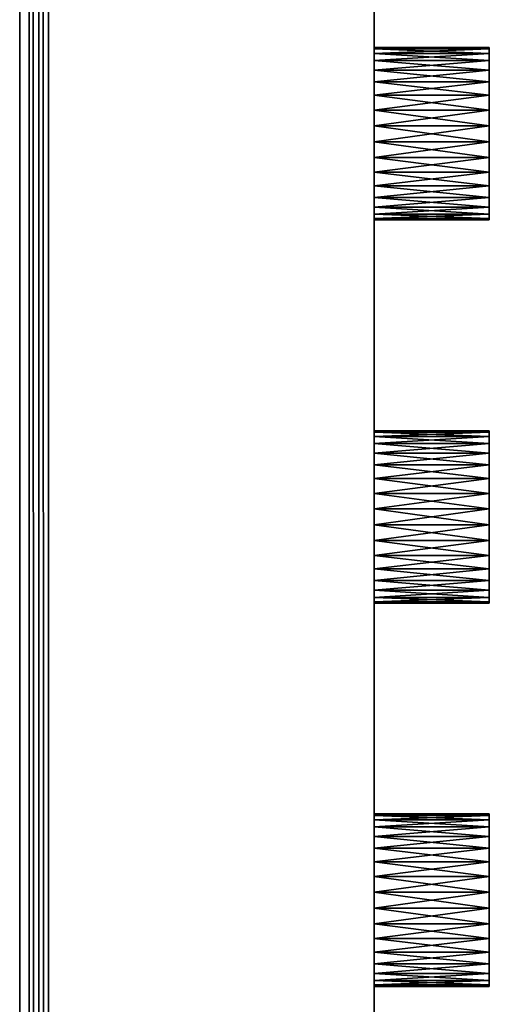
# Model space of a CAD drawing. Extents: x -300 to 306, y -600 to 600.
# Tile 19 of 33: x 282 to 306, y 5 to 56. Entities that reach past the tile are written whole.
import ezdxf

# ---------------------------------------------------------------- set-up
doc = ezdxf.new("R2010")
doc.units = 0
doc.header["$MEASUREMENT"] = 0

msp = doc.modelspace()

# ---------------------------------------------------------------- linework, layer by layer
for points in [[(282.5, -600, -30), (282, 506, -30), (282.5, 600, -30)], [(283, 599.5, 29.5), (282.5, 600, 30), (283, -599.5, 29.5)], [(283, -599.5, 29.5), (282.5, 600, 30), (282.5, -600, 30)], [(283, 599.5, -29.5), (283, -599.5, -29.5), (282.5, 600, -30)], [(282.5, 600, -30), (283, -599.5, -29.5), (282.5, -600, -30)], [(283, -600, -30), (283, -600, 30), (283, 600, -30)], [(283, 600, -30), (283, -600, 30), (283, 600, 30)], [(283, 599.5, 29.5), (283, -599.5, 29.5), (283, 599.5, -29.5)], [(283, 599.5, -29.5), (283, -599.5, 29.5), (283, -599.5, -29.5)], [(300, 591, 30), (300, -591, 30), (300, -50.415211, 5.980804)], [(300, 591, 30), (300, -50.415211, 5.980804), (300, -49.584789, 5.980804)], [(300, 591, 30), (300, -49.584789, 5.980804), (300, -30.415211, 5.980804)], [(300, 591, 30), (300, -30.415211, 5.980804), (300, -29.584789, 5.980804)], [(300, 591, 30), (300, -29.584789, 5.980804), (300, -10.41521, 5.980804)], [(300, 591, 30), (300, -10.41521, 5.980804), (300, -9.584792, 5.980804)], [(300, 591, 30), (300, -9.584792, 5.980804), (300, 9.584792, 5.980804)], [(300, 591, 30), (300, 9.584792, 5.980804), (300, 10.41521, 5.980804)], [(300, 591, 30), (300, 10.41521, 5.980804), (300, 29.584789, 5.980804)], [(300, 591, 30), (300, 29.584789, 5.980804), (300, 30.415211, 5.980804)], [(300, 591, 30), (300, 30.415211, 5.980804), (300, 49.584789, 5.980804)], [(300, 591, 30), (300, 49.584789, 5.980804), (300, 50.415211, 5.980804)], [(300, 591, 30), (300, 50.415211, 5.980804), (300, 591, -30)], [(300, -591, -30), (300, 591, -30), (300, -49.584789, -2.980804)], [(300, 591, -30), (300, 50.415211, 5.980804), (300, 51.23148, 5.828216)], [(300, 591, -30), (300, 51.23148, 5.828216), (300, 52.005821, 5.528235)], [(300, 591, -30), (300, 52.005821, 5.528235), (300, 52.711861, 5.091077)], [(300, 591, -30), (300, 52.711861, 5.091077), (300, 53.325539, 4.531631)], [(300, 591, -30), (300, 53.325539, 4.531631), (300, 53.825981, 3.868945)], [(300, 591, -30), (300, 53.825981, 3.868945), (300, 54.196129, 3.125587)], [(300, 591, -30), (300, 54.196129, 3.125587), (300, 54.423382, 2.326873)], [(300, 591, -30), (300, 54.423382, 2.326873), (300, 54.5, 1.5)], [(300, 591, -30), (300, 54.5, 1.5), (300, 54.423382, 0.673127)], [(300, 591, -30), (300, 54.423382, 0.673127), (300, 54.196129, -0.125587)], [(300, 591, -30), (300, 54.196129, -0.125587), (300, 53.825981, -0.868945)], [(300, 591, -30), (300, 53.825981, -0.868945), (300, 53.325539, -1.53163)], [(300, 591, -30), (300, 53.325539, -1.53163), (300, 52.711861, -2.091078)], [(300, 591, -30), (300, 52.711861, -2.091078), (300, 52.005821, -2.528235)], [(300, 591, -30), (300, 52.005821, -2.528235), (300, 51.23148, -2.828215)], [(300, 591, -30), (300, 51.23148, -2.828215), (300, 50.415211, -2.980804)], [(300, 591, -30), (300, 50.415211, -2.980804), (300, 49.584789, -2.980804)], [(300, 591, -30), (300, 49.584789, -2.980804), (300, 30.415211, -2.980804)], [(300, 591, -30), (300, 30.415211, -2.980804), (300, 29.584789, -2.980804)], [(300, 591, -30), (300, 29.584789, -2.980804), (300, 10.41521, -2.980804)], [(300, 591, -30), (300, 10.41521, -2.980804), (300, 9.584792, -2.980804)], [(300, 591, -30), (300, 9.584792, -2.980804), (300, -9.584792, -2.980804)], [(300, 591, -30), (300, -9.584792, -2.980804), (300, -10.41521, -2.980804)], [(300, 591, -30), (300, -10.41521, -2.980804), (300, -29.584789, -2.980804)], [(300, 591, -30), (300, -29.584789, -2.980804), (300, -30.415211, -2.980804)], [(300, 591, -30), (300, -30.415211, -2.980804), (300, -49.584789, -2.980804)], [(282, -506, -30), (282, 506, -30), (282.5, -600, -30)], [(282, -506, -20), (282, 506, -20), (282, -506, -30)], [(282, -506, -30), (282, 506, -20), (282, 506, -30)], [(281.5, -505.5, -21), (281.5, -505.5, -30), (281.5, 505.5, -21)], [(281.5, 505.5, -21), (281.5, -505.5, -30), (281.5, 505.5, -30)], [(300, 54.423382, 2.326873), (306, 54.423382, 2.326873), (300, 54.5, 1.5)], [(300, 54.5, 1.5), (306, 54.423382, 2.326873), (306, 54.5, 1.5)], [(300, 54.5, 1.5), (306, 54.5, 1.5), (300, 54.423382, 0.673127)], [(300, 54.423382, 0.673127), (306, 54.5, 1.5), (306, 54.423382, 0.673127)], [(306, 54.423382, 2.326873), (306, 45.576618, 2.326873), (306, 54.5, 1.5)], [(306, 54.5, 1.5), (306, 45.576618, 2.326873), (306, 45.5, 1.5)], [(306, 54.5, 1.5), (306, 45.5, 1.5), (306, 54.423382, 0.673127)], [(300, 54.196129, 3.125587), (306, 54.196129, 3.125587), (300, 54.423382, 2.326873)], [(300, 54.423382, 2.326873), (306, 54.196129, 3.125587), (306, 54.423382, 2.326873)], [(300, 54.423382, 0.673127), (306, 54.423382, 0.673127), (300, 54.196129, -0.125587)], [(300, 54.196129, -0.125587), (306, 54.423382, 0.673127), (306, 54.196129, -0.125587)], [(300, 53.825981, 3.868945), (306, 53.825981, 3.868945), (300, 54.196129, 3.125587)], [(300, 54.196129, 3.125587), (306, 53.825981, 3.868945), (306, 54.196129, 3.125587)], [(300, 54.196129, -0.125587), (306, 54.196129, -0.125587), (300, 53.825981, -0.868945)], [(300, 53.825981, -0.868945), (306, 54.196129, -0.125587), (306, 53.825981, -0.868945)], [(306, 54.196129, 3.125587), (306, 45.803871, 3.125587), (306, 54.423382, 2.326873)], [(306, 54.423382, 2.326873), (306, 45.803871, 3.125587), (306, 45.576618, 2.326873)], [(306, 54.423382, 0.673127), (306, 45.5, 1.5), (306, 45.576618, 0.673127)], [(306, 54.423382, 0.673127), (306, 45.576618, 0.673127), (306, 54.196129, -0.125587)], [(306, 53.825981, 3.868945), (306, 46.174019, 3.868945), (306, 54.196129, 3.125587)], [(306, 54.196129, 3.125587), (306, 46.174019, 3.868945), (306, 45.803871, 3.125587)], [(306, 54.196129, -0.125587), (306, 45.576618, 0.673127), (306, 45.803871, -0.125587)], [(306, 54.196129, -0.125587), (306, 45.803871, -0.125587), (306, 53.825981, -0.868945)], [(300, 53.325539, 4.531631), (306, 53.325539, 4.531631), (300, 53.825981, 3.868945)], [(300, 53.825981, 3.868945), (306, 53.325539, 4.531631), (306, 53.825981, 3.868945)], [(300, 53.825981, -0.868945), (306, 53.825981, -0.868945), (300, 53.325539, -1.53163)], [(300, 53.325539, -1.53163), (306, 53.825981, -0.868945), (306, 53.325539, -1.53163)], [(306, 53.325539, 4.531631), (306, 46.674461, 4.531631), (306, 53.825981, 3.868945)], [(306, 53.825981, 3.868945), (306, 46.674461, 4.531631), (306, 46.174019, 3.868945)], [(306, 53.825981, -0.868945), (306, 45.803871, -0.125587), (306, 46.174019, -0.868945)], [(306, 53.825981, -0.868945), (306, 46.174019, -0.868945), (306, 53.325539, -1.53163)], [(300, 52.711861, 5.091077), (306, 52.711861, 5.091077), (300, 53.325539, 4.531631)], [(300, 53.325539, 4.531631), (306, 52.711861, 5.091077), (306, 53.325539, 4.531631)], [(300, 53.325539, -1.53163), (306, 53.325539, -1.53163), (300, 52.711861, -2.091078)], [(300, 52.711861, -2.091078), (306, 53.325539, -1.53163), (306, 52.711861, -2.091078)], [(306, 52.711861, 5.091077), (306, 47.288139, 5.091077), (306, 53.325539, 4.531631)], [(306, 53.325539, 4.531631), (306, 47.288139, 5.091077), (306, 46.674461, 4.531631)], [(306, 53.325539, -1.53163), (306, 46.174019, -0.868945), (306, 46.674461, -1.53163)], [(306, 53.325539, -1.53163), (306, 46.674461, -1.53163), (306, 52.711861, -2.091078)], [(300, 52.005821, 5.528235), (306, 52.005821, 5.528235), (300, 52.711861, 5.091077)], [(300, 52.711861, 5.091077), (306, 52.005821, 5.528235), (306, 52.711861, 5.091077)], [(300, 52.711861, -2.091078), (306, 52.711861, -2.091078), (300, 52.005821, -2.528235)], [(300, 52.005821, -2.528235), (306, 52.711861, -2.091078), (306, 52.005821, -2.528235)], [(306, 52.005821, 5.528235), (306, 47.994179, 5.528235), (306, 52.711861, 5.091077)], [(306, 52.711861, 5.091077), (306, 47.994179, 5.528235), (306, 47.288139, 5.091077)], [(306, 52.711861, -2.091078), (306, 46.674461, -1.53163), (306, 47.288139, -2.091078)], [(306, 52.711861, -2.091078), (306, 47.288139, -2.091078), (306, 52.005821, -2.528235)], [(300, 51.23148, 5.828216), (306, 51.23148, 5.828216), (300, 52.005821, 5.528235)], [(300, 52.005821, 5.528235), (306, 51.23148, 5.828216), (306, 52.005821, 5.528235)], [(300, 52.005821, -2.528235), (306, 52.005821, -2.528235), (300, 51.23148, -2.828215)], [(300, 51.23148, -2.828215), (306, 52.005821, -2.528235), (306, 51.23148, -2.828215)], [(306, 51.23148, 5.828216), (306, 48.76852, 5.828216), (306, 52.005821, 5.528235)], [(306, 52.005821, 5.528235), (306, 48.76852, 5.828216), (306, 47.994179, 5.528235)], [(306, 52.005821, -2.528235), (306, 47.288139, -2.091078), (306, 47.994179, -2.528235)], [(306, 52.005821, -2.528235), (306, 47.994179, -2.528235), (306, 51.23148, -2.828215)], [(300, 50.415211, 5.980804), (306, 50.415211, 5.980804), (300, 51.23148, 5.828216)], [(300, 51.23148, 5.828216), (306, 50.415211, 5.980804), (306, 51.23148, 5.828216)], [(300, 51.23148, -2.828215), (306, 51.23148, -2.828215), (300, 50.415211, -2.980804)], [(300, 50.415211, -2.980804), (306, 51.23148, -2.828215), (306, 50.415211, -2.980804)], [(306, 50.415211, 5.980804), (306, 49.584789, 5.980804), (306, 51.23148, 5.828216)], [(306, 51.23148, 5.828216), (306, 49.584789, 5.980804), (306, 48.76852, 5.828216)], [(306, 51.23148, -2.828215), (306, 47.994179, -2.528235), (306, 48.76852, -2.828215)], [(306, 51.23148, -2.828215), (306, 48.76852, -2.828215), (306, 50.415211, -2.980804)], [(300, 49.584789, 5.980804), (306, 49.584789, 5.980804), (300, 50.415211, 5.980804)], [(300, 50.415211, 5.980804), (306, 49.584789, 5.980804), (306, 50.415211, 5.980804)], [(300, 50.415211, -2.980804), (306, 50.415211, -2.980804), (300, 49.584789, -2.980804)], [(300, 49.584789, -2.980804), (306, 50.415211, -2.980804), (306, 49.584789, -2.980804)], [(306, 50.415211, -2.980804), (306, 48.76852, -2.828215), (306, 49.584789, -2.980804)], [(300, 49.584789, 5.980804), (300, 30.415211, 5.980804), (300, 48.76852, 5.828216)], [(300, 48.76852, -2.828215), (300, 31.23148, -2.828215), (300, 49.584789, -2.980804)], [(300, 49.584789, -2.980804), (300, 31.23148, -2.828215), (300, 30.415211, -2.980804)], [(300, 48.76852, 5.828216), (306, 48.76852, 5.828216), (300, 49.584789, 5.980804)], [(300, 49.584789, 5.980804), (306, 48.76852, 5.828216), (306, 49.584789, 5.980804)], [(300, 49.584789, -2.980804), (306, 49.584789, -2.980804), (300, 48.76852, -2.828215)], [(300, 48.76852, -2.828215), (306, 49.584789, -2.980804), (306, 48.76852, -2.828215)], [(300, 48.76852, 5.828216), (300, 30.415211, 5.980804), (300, 31.23148, 5.828216)], [(300, 48.76852, 5.828216), (300, 31.23148, 5.828216), (300, 47.994179, 5.528235)], [(300, 47.994179, -2.528235), (300, 32.005821, -2.528235), (300, 48.76852, -2.828215)], [(300, 48.76852, -2.828215), (300, 32.005821, -2.528235), (300, 31.23148, -2.828215)], [(300, 47.994179, 5.528235), (306, 47.994179, 5.528235), (300, 48.76852, 5.828216)], [(300, 48.76852, 5.828216), (306, 47.994179, 5.528235), (306, 48.76852, 5.828216)], [(300, 48.76852, -2.828215), (306, 48.76852, -2.828215), (300, 47.994179, -2.528235)], [(300, 47.994179, -2.528235), (306, 48.76852, -2.828215), (306, 47.994179, -2.528235)], [(300, 47.994179, 5.528235), (300, 31.23148, 5.828216), (300, 32.005821, 5.528235)], [(300, 47.994179, 5.528235), (300, 32.005821, 5.528235), (300, 47.288139, 5.091077)], [(300, 47.288139, -2.091078), (300, 32.711861, -2.091078), (300, 47.994179, -2.528235)], [(300, 47.994179, -2.528235), (300, 32.711861, -2.091078), (300, 32.005821, -2.528235)], [(300, 47.288139, 5.091077), (306, 47.288139, 5.091077), (300, 47.994179, 5.528235)], [(300, 47.994179, 5.528235), (306, 47.288139, 5.091077), (306, 47.994179, 5.528235)], [(300, 47.994179, -2.528235), (306, 47.994179, -2.528235), (300, 47.288139, -2.091078)], [(300, 47.288139, -2.091078), (306, 47.994179, -2.528235), (306, 47.288139, -2.091078)], [(300, 47.288139, 5.091077), (300, 32.005821, 5.528235), (300, 32.711861, 5.091077)], [(300, 47.288139, 5.091077), (300, 32.711861, 5.091077), (300, 46.674461, 4.531631)], [(300, 46.674461, -1.53163), (300, 33.325539, -1.53163), (300, 47.288139, -2.091078)], [(300, 47.288139, -2.091078), (300, 33.325539, -1.53163), (300, 32.711861, -2.091078)], [(300, 46.674461, 4.531631), (306, 46.674461, 4.531631), (300, 47.288139, 5.091077)], [(300, 47.288139, 5.091077), (306, 46.674461, 4.531631), (306, 47.288139, 5.091077)], [(300, 47.288139, -2.091078), (306, 47.288139, -2.091078), (300, 46.674461, -1.53163)], [(300, 46.674461, -1.53163), (306, 47.288139, -2.091078), (306, 46.674461, -1.53163)], [(300, 46.674461, 4.531631), (300, 32.711861, 5.091077), (300, 33.325539, 4.531631)], [(300, 46.674461, 4.531631), (300, 33.325539, 4.531631), (300, 46.174019, 3.868945)], [(300, 46.174019, -0.868945), (300, 33.825981, -0.868945), (300, 46.674461, -1.53163)], [(300, 46.674461, -1.53163), (300, 33.825981, -0.868945), (300, 33.325539, -1.53163)], [(300, 46.174019, 3.868945), (306, 46.174019, 3.868945), (300, 46.674461, 4.531631)], [(300, 46.674461, 4.531631), (306, 46.174019, 3.868945), (306, 46.674461, 4.531631)], [(300, 46.674461, -1.53163), (306, 46.674461, -1.53163), (300, 46.174019, -0.868945)], [(300, 46.174019, -0.868945), (306, 46.674461, -1.53163), (306, 46.174019, -0.868945)], [(300, 46.174019, 3.868945), (300, 33.325539, 4.531631), (300, 33.825981, 3.868945)], [(300, 46.174019, 3.868945), (300, 33.825981, 3.868945), (300, 45.803871, 3.125587)], [(300, 45.803871, -0.125587), (300, 34.196129, -0.125587), (300, 46.174019, -0.868945)], [(300, 46.174019, -0.868945), (300, 34.196129, -0.125587), (300, 33.825981, -0.868945)], [(300, 45.803871, 3.125587), (306, 45.803871, 3.125587), (300, 46.174019, 3.868945)], [(300, 46.174019, 3.868945), (306, 45.803871, 3.125587), (306, 46.174019, 3.868945)], [(300, 46.174019, -0.868945), (306, 46.174019, -0.868945), (300, 45.803871, -0.125587)], [(300, 45.803871, -0.125587), (306, 46.174019, -0.868945), (306, 45.803871, -0.125587)], [(300, 45.803871, 3.125587), (300, 33.825981, 3.868945), (300, 34.196129, 3.125587)], [(300, 45.803871, 3.125587), (300, 34.196129, 3.125587), (300, 45.576618, 2.326873)], [(300, 45.576618, 0.673127), (300, 34.423382, 0.673127), (300, 45.803871, -0.125587)], [(300, 45.803871, -0.125587), (300, 34.423382, 0.673127), (300, 34.196129, -0.125587)], [(300, 45.576618, 2.326873), (306, 45.576618, 2.326873), (300, 45.803871, 3.125587)], [(300, 45.803871, 3.125587), (306, 45.576618, 2.326873), (306, 45.803871, 3.125587)], [(300, 45.803871, -0.125587), (306, 45.803871, -0.125587), (300, 45.576618, 0.673127)], [(300, 45.576618, 0.673127), (306, 45.803871, -0.125587), (306, 45.576618, 0.673127)], [(300, 45.576618, 2.326873), (300, 34.196129, 3.125587), (300, 34.423382, 2.326873)], [(300, 45.576618, 2.326873), (300, 34.423382, 2.326873), (300, 45.5, 1.5)], [(300, 45.5, 1.5), (300, 34.5, 1.5), (300, 45.576618, 0.673127)], [(300, 45.576618, 0.673127), (300, 34.5, 1.5), (300, 34.423382, 0.673127)], [(300, 45.5, 1.5), (306, 45.5, 1.5), (300, 45.576618, 2.326873)], [(300, 45.576618, 2.326873), (306, 45.5, 1.5), (306, 45.576618, 2.326873)], [(300, 45.576618, 0.673127), (306, 45.576618, 0.673127), (300, 45.5, 1.5)], [(300, 45.5, 1.5), (306, 45.576618, 0.673127), (306, 45.5, 1.5)], [(300, 45.5, 1.5), (300, 34.423382, 2.326873), (300, 34.5, 1.5)], [(300, 34.423382, 2.326873), (306, 34.423382, 2.326873), (300, 34.5, 1.5)], [(300, 34.5, 1.5), (306, 34.423382, 2.326873), (306, 34.5, 1.5)], [(300, 34.5, 1.5), (306, 34.5, 1.5), (300, 34.423382, 0.673127)], [(300, 34.423382, 0.673127), (306, 34.5, 1.5), (306, 34.423382, 0.673127)], [(306, 34.423382, 2.326873), (306, 25.57662, 2.326873), (306, 34.5, 1.5)], [(306, 34.5, 1.5), (306, 25.57662, 2.326873), (306, 25.5, 1.5)], [(306, 34.5, 1.5), (306, 25.5, 1.5), (306, 34.423382, 0.673127)], [(300, 34.196129, 3.125587), (306, 34.196129, 3.125587), (300, 34.423382, 2.326873)], [(300, 34.423382, 2.326873), (306, 34.196129, 3.125587), (306, 34.423382, 2.326873)], [(300, 34.423382, 0.673127), (306, 34.423382, 0.673127), (300, 34.196129, -0.125587)], [(300, 34.196129, -0.125587), (306, 34.423382, 0.673127), (306, 34.196129, -0.125587)], [(300, 33.825981, 3.868945), (306, 33.825981, 3.868945), (300, 34.196129, 3.125587)], [(300, 34.196129, 3.125587), (306, 33.825981, 3.868945), (306, 34.196129, 3.125587)], [(300, 34.196129, -0.125587), (306, 34.196129, -0.125587), (300, 33.825981, -0.868945)], [(300, 33.825981, -0.868945), (306, 34.196129, -0.125587), (306, 33.825981, -0.868945)], [(306, 34.196129, 3.125587), (306, 25.803869, 3.125587), (306, 34.423382, 2.326873)], [(306, 34.423382, 2.326873), (306, 25.803869, 3.125587), (306, 25.57662, 2.326873)], [(306, 34.423382, 0.673127), (306, 25.5, 1.5), (306, 25.57662, 0.673127)], [(306, 34.423382, 0.673127), (306, 25.57662, 0.673127), (306, 34.196129, -0.125587)], [(306, 33.825981, 3.868945), (306, 26.174021, 3.868945), (306, 34.196129, 3.125587)], [(306, 34.196129, 3.125587), (306, 26.174021, 3.868945), (306, 25.803869, 3.125587)], [(306, 34.196129, -0.125587), (306, 25.57662, 0.673127), (306, 25.803869, -0.125587)], [(306, 34.196129, -0.125587), (306, 25.803869, -0.125587), (306, 33.825981, -0.868945)], [(300, 33.325539, 4.531631), (306, 33.325539, 4.531631), (300, 33.825981, 3.868945)], [(300, 33.825981, 3.868945), (306, 33.325539, 4.531631), (306, 33.825981, 3.868945)], [(300, 33.825981, -0.868945), (306, 33.825981, -0.868945), (300, 33.325539, -1.53163)], [(300, 33.325539, -1.53163), (306, 33.825981, -0.868945), (306, 33.325539, -1.53163)], [(306, 33.325539, 4.531631), (306, 26.674459, 4.531631), (306, 33.825981, 3.868945)], [(306, 33.825981, 3.868945), (306, 26.674459, 4.531631), (306, 26.174021, 3.868945)], [(306, 33.825981, -0.868945), (306, 25.803869, -0.125587), (306, 26.174021, -0.868945)], [(306, 33.825981, -0.868945), (306, 26.174021, -0.868945), (306, 33.325539, -1.53163)], [(300, 32.711861, 5.091077), (306, 32.711861, 5.091077), (300, 33.325539, 4.531631)], [(300, 33.325539, 4.531631), (306, 32.711861, 5.091077), (306, 33.325539, 4.531631)], [(300, 33.325539, -1.53163), (306, 33.325539, -1.53163), (300, 32.711861, -2.091078)], [(300, 32.711861, -2.091078), (306, 33.325539, -1.53163), (306, 32.711861, -2.091078)], [(306, 32.711861, 5.091077), (306, 27.288151, 5.091077), (306, 33.325539, 4.531631)], [(306, 33.325539, 4.531631), (306, 27.288151, 5.091077), (306, 26.674459, 4.531631)], [(306, 33.325539, -1.53163), (306, 26.174021, -0.868945), (306, 26.674459, -1.53163)], [(306, 33.325539, -1.53163), (306, 26.674459, -1.53163), (306, 32.711861, -2.091078)], [(300, 32.005821, 5.528235), (306, 32.005821, 5.528235), (300, 32.711861, 5.091077)], [(300, 32.711861, 5.091077), (306, 32.005821, 5.528235), (306, 32.711861, 5.091077)], [(300, 32.711861, -2.091078), (306, 32.711861, -2.091078), (300, 32.005821, -2.528235)], [(300, 32.005821, -2.528235), (306, 32.711861, -2.091078), (306, 32.005821, -2.528235)], [(306, 32.005821, 5.528235), (306, 27.994181, 5.528235), (306, 32.711861, 5.091077)], [(306, 32.711861, 5.091077), (306, 27.994181, 5.528235), (306, 27.288151, 5.091077)], [(306, 32.711861, -2.091078), (306, 26.674459, -1.53163), (306, 27.288151, -2.091078)], [(306, 32.711861, -2.091078), (306, 27.288151, -2.091078), (306, 32.005821, -2.528235)], [(300, 31.23148, 5.828216), (306, 31.23148, 5.828216), (300, 32.005821, 5.528235)], [(300, 32.005821, 5.528235), (306, 31.23148, 5.828216), (306, 32.005821, 5.528235)], [(300, 32.005821, -2.528235), (306, 32.005821, -2.528235), (300, 31.23148, -2.828215)], [(300, 31.23148, -2.828215), (306, 32.005821, -2.528235), (306, 31.23148, -2.828215)], [(306, 31.23148, 5.828216), (306, 28.76852, 5.828216), (306, 32.005821, 5.528235)], [(306, 32.005821, 5.528235), (306, 28.76852, 5.828216), (306, 27.994181, 5.528235)], [(306, 32.005821, -2.528235), (306, 27.288151, -2.091078), (306, 27.994181, -2.528235)], [(306, 32.005821, -2.528235), (306, 27.994181, -2.528235), (306, 31.23148, -2.828215)], [(300, 30.415211, 5.980804), (306, 30.415211, 5.980804), (300, 31.23148, 5.828216)], [(300, 31.23148, 5.828216), (306, 30.415211, 5.980804), (306, 31.23148, 5.828216)], [(300, 31.23148, -2.828215), (306, 31.23148, -2.828215), (300, 30.415211, -2.980804)], [(300, 30.415211, -2.980804), (306, 31.23148, -2.828215), (306, 30.415211, -2.980804)], [(306, 30.415211, 5.980804), (306, 29.584789, 5.980804), (306, 31.23148, 5.828216)], [(306, 31.23148, 5.828216), (306, 29.584789, 5.980804), (306, 28.76852, 5.828216)], [(306, 31.23148, -2.828215), (306, 27.994181, -2.528235), (306, 28.76852, -2.828215)], [(306, 31.23148, -2.828215), (306, 28.76852, -2.828215), (306, 30.415211, -2.980804)], [(300, 29.584789, 5.980804), (306, 29.584789, 5.980804), (300, 30.415211, 5.980804)], [(300, 30.415211, 5.980804), (306, 29.584789, 5.980804), (306, 30.415211, 5.980804)], [(300, 30.415211, -2.980804), (306, 30.415211, -2.980804), (300, 29.584789, -2.980804)], [(300, 29.584789, -2.980804), (306, 30.415211, -2.980804), (306, 29.584789, -2.980804)], [(306, 30.415211, -2.980804), (306, 28.76852, -2.828215), (306, 29.584789, -2.980804)], [(300, 29.584789, 5.980804), (300, 10.41521, 5.980804), (300, 28.76852, 5.828216)], [(300, 28.76852, -2.828215), (300, 11.23148, -2.828215), (300, 29.584789, -2.980804)], [(300, 29.584789, -2.980804), (300, 11.23148, -2.828215), (300, 10.41521, -2.980804)], [(300, 28.76852, 5.828216), (306, 28.76852, 5.828216), (300, 29.584789, 5.980804)], [(300, 29.584789, 5.980804), (306, 28.76852, 5.828216), (306, 29.584789, 5.980804)], [(300, 29.584789, -2.980804), (306, 29.584789, -2.980804), (300, 28.76852, -2.828215)], [(300, 28.76852, -2.828215), (306, 29.584789, -2.980804), (306, 28.76852, -2.828215)], [(300, 28.76852, 5.828216), (300, 10.41521, 5.980804), (300, 11.23148, 5.828216)], [(300, 28.76852, 5.828216), (300, 11.23148, 5.828216), (300, 27.994181, 5.528235)], [(300, 27.994181, -2.528235), (300, 12.00582, -2.528235), (300, 28.76852, -2.828215)], [(300, 28.76852, -2.828215), (300, 12.00582, -2.528235), (300, 11.23148, -2.828215)], [(300, 27.994181, 5.528235), (306, 27.994181, 5.528235), (300, 28.76852, 5.828216)], [(300, 28.76852, 5.828216), (306, 27.994181, 5.528235), (306, 28.76852, 5.828216)], [(300, 28.76852, -2.828215), (306, 28.76852, -2.828215), (300, 27.994181, -2.528235)], [(300, 27.994181, -2.528235), (306, 28.76852, -2.828215), (306, 27.994181, -2.528235)], [(300, 27.994181, 5.528235), (300, 11.23148, 5.828216), (300, 12.00582, 5.528235)], [(300, 27.994181, 5.528235), (300, 12.00582, 5.528235), (300, 27.288151, 5.091077)], [(300, 27.288151, -2.091078), (300, 12.71186, -2.091078), (300, 27.994181, -2.528235)], [(300, 27.994181, -2.528235), (300, 12.71186, -2.091078), (300, 12.00582, -2.528235)], [(300, 27.288151, 5.091077), (306, 27.288151, 5.091077), (300, 27.994181, 5.528235)], [(300, 27.994181, 5.528235), (306, 27.288151, 5.091077), (306, 27.994181, 5.528235)], [(300, 27.994181, -2.528235), (306, 27.994181, -2.528235), (300, 27.288151, -2.091078)], [(300, 27.288151, -2.091078), (306, 27.994181, -2.528235), (306, 27.288151, -2.091078)], [(300, 27.288151, 5.091077), (300, 12.00582, 5.528235), (300, 12.71186, 5.091077)], [(300, 27.288151, 5.091077), (300, 12.71186, 5.091077), (300, 26.674459, 4.531631)], [(300, 26.674459, -1.53163), (300, 13.32554, -1.53163), (300, 27.288151, -2.091078)], [(300, 27.288151, -2.091078), (300, 13.32554, -1.53163), (300, 12.71186, -2.091078)], [(300, 26.674459, 4.531631), (306, 26.674459, 4.531631), (300, 27.288151, 5.091077)], [(300, 27.288151, 5.091077), (306, 26.674459, 4.531631), (306, 27.288151, 5.091077)], [(300, 27.288151, -2.091078), (306, 27.288151, -2.091078), (300, 26.674459, -1.53163)], [(300, 26.674459, -1.53163), (306, 27.288151, -2.091078), (306, 26.674459, -1.53163)], [(300, 26.674459, 4.531631), (300, 12.71186, 5.091077), (300, 13.32554, 4.531631)], [(300, 26.674459, 4.531631), (300, 13.32554, 4.531631), (300, 26.174021, 3.868945)], [(300, 26.174021, -0.868945), (300, 13.82598, -0.868945), (300, 26.674459, -1.53163)], [(300, 26.674459, -1.53163), (300, 13.82598, -0.868945), (300, 13.32554, -1.53163)], [(300, 26.174021, 3.868945), (306, 26.174021, 3.868945), (300, 26.674459, 4.531631)], [(300, 26.674459, 4.531631), (306, 26.174021, 3.868945), (306, 26.674459, 4.531631)], [(300, 26.674459, -1.53163), (306, 26.674459, -1.53163), (300, 26.174021, -0.868945)], [(300, 26.174021, -0.868945), (306, 26.674459, -1.53163), (306, 26.174021, -0.868945)], [(300, 26.174021, 3.868945), (300, 13.32554, 4.531631), (300, 13.82598, 3.868945)], [(300, 26.174021, 3.868945), (300, 13.82598, 3.868945), (300, 25.803869, 3.125587)], [(300, 25.803869, -0.125587), (300, 14.19613, -0.125587), (300, 26.174021, -0.868945)], [(300, 26.174021, -0.868945), (300, 14.19613, -0.125587), (300, 13.82598, -0.868945)], [(300, 25.803869, 3.125587), (306, 25.803869, 3.125587), (300, 26.174021, 3.868945)], [(300, 26.174021, 3.868945), (306, 25.803869, 3.125587), (306, 26.174021, 3.868945)], [(300, 26.174021, -0.868945), (306, 26.174021, -0.868945), (300, 25.803869, -0.125587)], [(300, 25.803869, -0.125587), (306, 26.174021, -0.868945), (306, 25.803869, -0.125587)], [(300, 25.803869, 3.125587), (300, 13.82598, 3.868945), (300, 14.19613, 3.125587)], [(300, 25.803869, 3.125587), (300, 14.19613, 3.125587), (300, 25.57662, 2.326873)], [(300, 25.57662, 0.673127), (300, 14.42338, 0.673127), (300, 25.803869, -0.125587)], [(300, 25.803869, -0.125587), (300, 14.42338, 0.673127), (300, 14.19613, -0.125587)], [(300, 25.57662, 2.326873), (306, 25.57662, 2.326873), (300, 25.803869, 3.125587)], [(300, 25.803869, 3.125587), (306, 25.57662, 2.326873), (306, 25.803869, 3.125587)], [(300, 25.803869, -0.125587), (306, 25.803869, -0.125587), (300, 25.57662, 0.673127)], [(300, 25.57662, 0.673127), (306, 25.803869, -0.125587), (306, 25.57662, 0.673127)], [(300, 25.57662, 2.326873), (300, 14.19613, 3.125587), (300, 14.42338, 2.326873)], [(300, 25.57662, 2.326873), (300, 14.42338, 2.326873), (300, 25.5, 1.5)], [(300, 25.5, 1.5), (300, 14.5, 1.5), (300, 25.57662, 0.673127)], [(300, 25.57662, 0.673127), (300, 14.5, 1.5), (300, 14.42338, 0.673127)], [(300, 25.5, 1.5), (306, 25.5, 1.5), (300, 25.57662, 2.326873)], [(300, 25.57662, 2.326873), (306, 25.5, 1.5), (306, 25.57662, 2.326873)], [(300, 25.57662, 0.673127), (306, 25.57662, 0.673127), (300, 25.5, 1.5)], [(300, 25.5, 1.5), (306, 25.57662, 0.673127), (306, 25.5, 1.5)], [(300, 25.5, 1.5), (300, 14.42338, 2.326873), (300, 14.5, 1.5)], [(300, 14.42338, 2.326873), (306, 14.42338, 2.326873), (300, 14.5, 1.5)], [(300, 14.5, 1.5), (306, 14.42338, 2.326873), (306, 14.5, 1.5)], [(300, 14.5, 1.5), (306, 14.5, 1.5), (300, 14.42338, 0.673127)], [(300, 14.42338, 0.673127), (306, 14.5, 1.5), (306, 14.42338, 0.673127)], [(300, 14.19613, 3.125587), (306, 14.19613, 3.125587), (300, 14.42338, 2.326873)], [(300, 14.42338, 2.326873), (306, 14.19613, 3.125587), (306, 14.42338, 2.326873)], [(300, 14.42338, 0.673127), (306, 14.42338, 0.673127), (300, 14.19613, -0.125587)], [(300, 14.19613, -0.125587), (306, 14.42338, 0.673127), (306, 14.19613, -0.125587)], [(306, 14.42338, 2.326873), (306, 5.576621, 2.326873), (306, 14.5, 1.5)], [(306, 14.5, 1.5), (306, 5.576621, 2.326873), (306, 5.5, 1.5)], [(306, 14.5, 1.5), (306, 5.5, 1.5), (306, 14.42338, 0.673127)], [(306, 14.19613, 3.125587), (306, 5.803875, 3.125587), (306, 14.42338, 2.326873)], [(306, 14.42338, 2.326873), (306, 5.803875, 3.125587), (306, 5.576621, 2.326873)], [(306, 14.42338, 0.673127), (306, 5.5, 1.5), (306, 5.576621, 0.673127)], [(306, 14.42338, 0.673127), (306, 5.576621, 0.673127), (306, 14.19613, -0.125587)], [(300, 13.82598, 3.868945), (306, 13.82598, 3.868945), (300, 14.19613, 3.125587)], [(300, 14.19613, 3.125587), (306, 13.82598, 3.868945), (306, 14.19613, 3.125587)], [(300, 14.19613, -0.125587), (306, 14.19613, -0.125587), (300, 13.82598, -0.868945)], [(300, 13.82598, -0.868945), (306, 14.19613, -0.125587), (306, 13.82598, -0.868945)], [(306, 13.82598, 3.868945), (306, 6.174023, 3.868945), (306, 14.19613, 3.125587)], [(306, 14.19613, 3.125587), (306, 6.174023, 3.868945), (306, 5.803875, 3.125587)], [(306, 14.19613, -0.125587), (306, 5.576621, 0.673127), (306, 5.803875, -0.125587)], [(306, 14.19613, -0.125587), (306, 5.803875, -0.125587), (306, 13.82598, -0.868945)], [(300, 13.32554, 4.531631), (306, 13.32554, 4.531631), (300, 13.82598, 3.868945)], [(300, 13.82598, 3.868945), (306, 13.32554, 4.531631), (306, 13.82598, 3.868945)], [(300, 13.82598, -0.868945), (306, 13.82598, -0.868945), (300, 13.32554, -1.53163)], [(300, 13.32554, -1.53163), (306, 13.82598, -0.868945), (306, 13.32554, -1.53163)], [(306, 13.32554, 4.531631), (306, 6.67446, 4.531631), (306, 13.82598, 3.868945)], [(306, 13.82598, 3.868945), (306, 6.67446, 4.531631), (306, 6.174023, 3.868945)], [(306, 13.82598, -0.868945), (306, 5.803875, -0.125587), (306, 6.174023, -0.868945)], [(306, 13.82598, -0.868945), (306, 6.174023, -0.868945), (306, 13.32554, -1.53163)], [(300, 12.71186, 5.091077), (306, 12.71186, 5.091077), (300, 13.32554, 4.531631)], [(300, 13.32554, 4.531631), (306, 12.71186, 5.091077), (306, 13.32554, 4.531631)], [(300, 13.32554, -1.53163), (306, 13.32554, -1.53163), (300, 12.71186, -2.091078)], [(300, 12.71186, -2.091078), (306, 13.32554, -1.53163), (306, 12.71186, -2.091078)], [(306, 12.71186, 5.091077), (306, 7.288144, 5.091077), (306, 13.32554, 4.531631)], [(306, 13.32554, 4.531631), (306, 7.288144, 5.091077), (306, 6.67446, 4.531631)], [(306, 13.32554, -1.53163), (306, 6.174023, -0.868945), (306, 6.67446, -1.53163)], [(306, 13.32554, -1.53163), (306, 6.67446, -1.53163), (306, 12.71186, -2.091078)], [(300, 12.00582, 5.528235), (306, 12.00582, 5.528235), (300, 12.71186, 5.091077)], [(300, 12.71186, 5.091077), (306, 12.00582, 5.528235), (306, 12.71186, 5.091077)], [(300, 12.71186, -2.091078), (306, 12.71186, -2.091078), (300, 12.00582, -2.528235)], [(300, 12.00582, -2.528235), (306, 12.71186, -2.091078), (306, 12.00582, -2.528235)], [(306, 12.00582, 5.528235), (306, 7.994177, 5.528235), (306, 12.71186, 5.091077)], [(306, 12.71186, 5.091077), (306, 7.994177, 5.528235), (306, 7.288144, 5.091077)], [(306, 12.71186, -2.091078), (306, 6.67446, -1.53163), (306, 7.288144, -2.091078)], [(306, 12.71186, -2.091078), (306, 7.288144, -2.091078), (306, 12.00582, -2.528235)], [(300, 11.23148, 5.828216), (306, 11.23148, 5.828216), (300, 12.00582, 5.528235)], [(300, 12.00582, 5.528235), (306, 11.23148, 5.828216), (306, 12.00582, 5.528235)], [(300, 12.00582, -2.528235), (306, 12.00582, -2.528235), (300, 11.23148, -2.828215)], [(300, 11.23148, -2.828215), (306, 12.00582, -2.528235), (306, 11.23148, -2.828215)], [(306, 11.23148, 5.828216), (306, 8.768517, 5.828216), (306, 12.00582, 5.528235)], [(306, 12.00582, 5.528235), (306, 8.768517, 5.828216), (306, 7.994177, 5.528235)], [(306, 12.00582, -2.528235), (306, 7.288144, -2.091078), (306, 7.994177, -2.528235)], [(306, 12.00582, -2.528235), (306, 7.994177, -2.528235), (306, 11.23148, -2.828215)], [(300, 10.41521, 5.980804), (306, 10.41521, 5.980804), (300, 11.23148, 5.828216)], [(300, 11.23148, 5.828216), (306, 10.41521, 5.980804), (306, 11.23148, 5.828216)], [(300, 11.23148, -2.828215), (306, 11.23148, -2.828215), (300, 10.41521, -2.980804)], [(300, 10.41521, -2.980804), (306, 11.23148, -2.828215), (306, 10.41521, -2.980804)], [(306, 10.41521, 5.980804), (306, 9.584792, 5.980804), (306, 11.23148, 5.828216)], [(306, 11.23148, 5.828216), (306, 9.584792, 5.980804), (306, 8.768517, 5.828216)], [(306, 11.23148, -2.828215), (306, 7.994177, -2.528235), (306, 8.768517, -2.828215)], [(306, 11.23148, -2.828215), (306, 8.768517, -2.828215), (306, 10.41521, -2.980804)], [(300, 9.584792, 5.980804), (306, 9.584792, 5.980804), (300, 10.41521, 5.980804)], [(300, 10.41521, 5.980804), (306, 9.584792, 5.980804), (306, 10.41521, 5.980804)], [(300, 10.41521, -2.980804), (306, 10.41521, -2.980804), (300, 9.584792, -2.980804)], [(300, 9.584792, -2.980804), (306, 10.41521, -2.980804), (306, 9.584792, -2.980804)], [(306, 10.41521, -2.980804), (306, 8.768517, -2.828215), (306, 9.584792, -2.980804)], [(300, 9.584792, 5.980804), (300, -9.584792, 5.980804), (300, 8.768517, 5.828216)], [(300, 8.768517, -2.828215), (300, -8.768517, -2.828215), (300, 9.584792, -2.980804)], [(300, 9.584792, -2.980804), (300, -8.768517, -2.828215), (300, -9.584792, -2.980804)], [(300, 8.768517, 5.828216), (306, 8.768517, 5.828216), (300, 9.584792, 5.980804)], [(300, 9.584792, 5.980804), (306, 8.768517, 5.828216), (306, 9.584792, 5.980804)], [(300, 9.584792, -2.980804), (306, 9.584792, -2.980804), (300, 8.768517, -2.828215)], [(300, 8.768517, -2.828215), (306, 9.584792, -2.980804), (306, 8.768517, -2.828215)], [(300, 8.768517, 5.828216), (300, -9.584792, 5.980804), (300, -8.768517, 5.828216)], [(300, 8.768517, 5.828216), (300, -8.768517, 5.828216), (300, 7.994177, 5.528235)], [(300, 7.994177, -2.528235), (300, -7.994177, -2.528235), (300, 8.768517, -2.828215)], [(300, 8.768517, -2.828215), (300, -7.994177, -2.528235), (300, -8.768517, -2.828215)], [(300, 7.994177, 5.528235), (306, 7.994177, 5.528235), (300, 8.768517, 5.828216)], [(300, 8.768517, 5.828216), (306, 7.994177, 5.528235), (306, 8.768517, 5.828216)], [(300, 8.768517, -2.828215), (306, 8.768517, -2.828215), (300, 7.994177, -2.528235)], [(300, 7.994177, -2.528235), (306, 8.768517, -2.828215), (306, 7.994177, -2.528235)], [(300, 7.994177, 5.528235), (300, -8.768517, 5.828216), (300, -7.994177, 5.528235)], [(300, 7.994177, 5.528235), (300, -7.994177, 5.528235), (300, 7.288144, 5.091077)], [(300, 7.288144, -2.091078), (300, -7.288144, -2.091078), (300, 7.994177, -2.528235)], [(300, 7.994177, -2.528235), (300, -7.288144, -2.091078), (300, -7.994177, -2.528235)], [(300, 7.288144, 5.091077), (306, 7.288144, 5.091077), (300, 7.994177, 5.528235)], [(300, 7.994177, 5.528235), (306, 7.288144, 5.091077), (306, 7.994177, 5.528235)], [(300, 7.994177, -2.528235), (306, 7.994177, -2.528235), (300, 7.288144, -2.091078)], [(300, 7.288144, -2.091078), (306, 7.994177, -2.528235), (306, 7.288144, -2.091078)], [(300, 7.288144, 5.091077), (300, -7.994177, 5.528235), (300, -7.288144, 5.091077)], [(300, 7.288144, 5.091077), (300, -7.288144, 5.091077), (300, 6.67446, 4.531631)], [(300, 6.67446, -1.53163), (300, -6.67446, -1.53163), (300, 7.288144, -2.091078)], [(300, 7.288144, -2.091078), (300, -6.67446, -1.53163), (300, -7.288144, -2.091078)], [(300, 6.67446, 4.531631), (306, 6.67446, 4.531631), (300, 7.288144, 5.091077)], [(300, 7.288144, 5.091077), (306, 6.67446, 4.531631), (306, 7.288144, 5.091077)], [(300, 7.288144, -2.091078), (306, 7.288144, -2.091078), (300, 6.67446, -1.53163)], [(300, 6.67446, -1.53163), (306, 7.288144, -2.091078), (306, 6.67446, -1.53163)], [(300, 6.67446, 4.531631), (300, -7.288144, 5.091077), (300, -6.67446, 4.531631)], [(300, 6.67446, 4.531631), (300, -6.67446, 4.531631), (300, 6.174023, 3.868945)], [(300, 6.174023, -0.868945), (300, -6.174023, -0.868945), (300, 6.67446, -1.53163)], [(300, 6.67446, -1.53163), (300, -6.174023, -0.868945), (300, -6.67446, -1.53163)], [(300, 6.174023, 3.868945), (306, 6.174023, 3.868945), (300, 6.67446, 4.531631)], [(300, 6.67446, 4.531631), (306, 6.174023, 3.868945), (306, 6.67446, 4.531631)], [(300, 6.67446, -1.53163), (306, 6.67446, -1.53163), (300, 6.174023, -0.868945)], [(300, 6.174023, -0.868945), (306, 6.67446, -1.53163), (306, 6.174023, -0.868945)], [(300, 6.174023, 3.868945), (300, -6.67446, 4.531631), (300, -6.174023, 3.868945)], [(300, 6.174023, 3.868945), (300, -6.174023, 3.868945), (300, 5.803875, 3.125587)], [(300, 5.803875, -0.125587), (300, -5.803875, -0.125587), (300, 6.174023, -0.868945)], [(300, 6.174023, -0.868945), (300, -5.803875, -0.125587), (300, -6.174023, -0.868945)], [(300, 5.803875, 3.125587), (306, 5.803875, 3.125587), (300, 6.174023, 3.868945)], [(300, 6.174023, 3.868945), (306, 5.803875, 3.125587), (306, 6.174023, 3.868945)], [(300, 6.174023, -0.868945), (306, 6.174023, -0.868945), (300, 5.803875, -0.125587)], [(300, 5.803875, -0.125587), (306, 6.174023, -0.868945), (306, 5.803875, -0.125587)], [(300, 5.803875, 3.125587), (300, -6.174023, 3.868945), (300, -5.803875, 3.125587)], [(300, 5.803875, 3.125587), (300, -5.803875, 3.125587), (300, 5.576621, 2.326873)], [(300, 5.576621, 0.673127), (300, -5.576621, 0.673127), (300, 5.803875, -0.125587)], [(300, 5.803875, -0.125587), (300, -5.576621, 0.673127), (300, -5.803875, -0.125587)], [(300, 5.576621, 2.326873), (306, 5.576621, 2.326873), (300, 5.803875, 3.125587)], [(300, 5.803875, 3.125587), (306, 5.576621, 2.326873), (306, 5.803875, 3.125587)], [(300, 5.803875, -0.125587), (306, 5.803875, -0.125587), (300, 5.576621, 0.673127)], [(300, 5.576621, 0.673127), (306, 5.803875, -0.125587), (306, 5.576621, 0.673127)], [(300, 5.576621, 2.326873), (300, -5.803875, 3.125587), (300, -5.576621, 2.326873)], [(300, 5.576621, 2.326873), (300, -5.576621, 2.326873), (300, 5.5, 1.5)], [(300, 5.5, 1.5), (300, -5.5, 1.5), (300, 5.576621, 0.673127)], [(300, 5.576621, 0.673127), (300, -5.5, 1.5), (300, -5.576621, 0.673127)], [(300, 5.5, 1.5), (306, 5.5, 1.5), (300, 5.576621, 2.326873)], [(300, 5.576621, 2.326873), (306, 5.5, 1.5), (306, 5.576621, 2.326873)], [(300, 5.576621, 0.673127), (306, 5.576621, 0.673127), (300, 5.5, 1.5)], [(300, 5.5, 1.5), (306, 5.576621, 0.673127), (306, 5.5, 1.5)], [(300, 5.5, 1.5), (300, -5.576621, 2.326873), (300, -5.5, 1.5)]]:
    msp.add_3dface(points)

doc.saveas('drawing.dxf')
